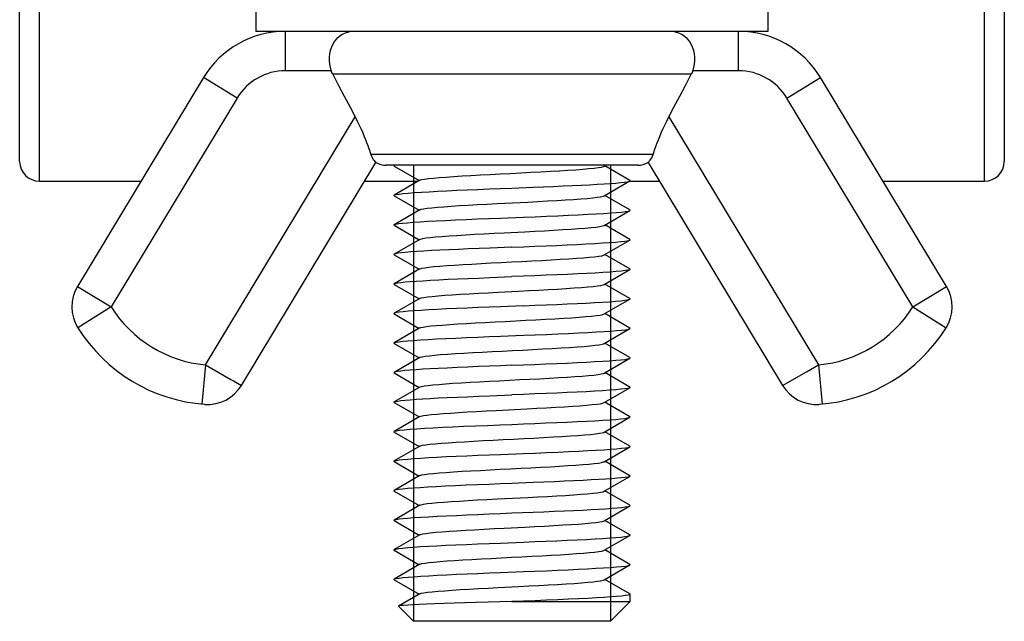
# Model space of a CAD drawing. Extents: x 0 to 420, y 0 to 297.
# Tile 67 of 75: x 365 to 375, y 169 to 175. Entities that reach past the tile are written whole.
import ezdxf

# ---------------------------------------------------------------- set-up
doc = ezdxf.new("R2010")
doc.units = 0
doc.header["$LTSCALE"] = 23.1
doc.layers.get('0').update_dxf_attribs({"linetype": 'CONTINUOUS'})
doc.layers.add('02___PRT_ALL_AXES', color=7, linetype='CONTINUOUS')

msp = doc.modelspace()

# ---------------------------------------------------------------- linework, layer by layer
at = {"color": 7, "linetype": 'CONTINUOUS'}
for p, q in [((365.324, 173.254), (365.324, 180.695)), ((374.924, 173.254), (374.924, 180.695)), ((365.124, 173.454), (365.124, 175.334)), ((375.124, 175.334), (375.124, 173.454)), ((367.823, 174.375), (367.823, 174.775)), ((372.426, 174.375), (372.426, 174.775)), ((366.991, 174.305), (365.712, 172.184)), ((367.334, 174.098), (366.991, 174.305)), ((368.289, 174.375), (367.823, 174.375)), ((371.944, 174.339), (368.305, 174.339)), ((372.426, 174.375), (371.96, 174.375)), ((372.915, 174.098), (373.258, 174.305)), ((374.537, 172.184), (373.258, 174.305)), ((367.334, 174.098), (366.054, 171.977)), ((374.195, 171.977), (372.915, 174.098)), ((367.011, 171.388), (368.53, 173.906)), ((371.719, 173.906), (373.238, 171.388)), ((371.558, 173.524), (368.691, 173.524)), ((367.376, 171.179), (368.742, 173.444)), ((368.927, 173.412), (368.925, 173.409)), ((368.925, 173.409), (368.927, 173.406)), ((368.931, 173.415), (368.927, 173.412)), ((368.927, 173.406), (369.181, 173.259)), ((371.061, 173.405), (371.078, 173.415)), ((371.322, 173.262), (371.068, 173.409)), ((371.507, 173.444), (372.873, 171.179)), ((365.324, 173.254), (366.357, 173.254)), ((368.628, 173.254), (369.172, 173.254)), ((369.188, 173.263), (368.927, 173.112)), ((371.061, 173.105), (371.322, 173.256)), ((371.322, 173.254), (371.621, 173.254)), ((373.892, 173.254), (374.924, 173.254)), ((368.927, 173.106), (369.181, 172.959)), ((370.124, 173.184), (370.338, 173.192)), ((371.322, 172.962), (371.068, 173.109)), ((369.974, 173.026), (370.285, 173.042)), ((369.188, 172.963), (368.927, 172.812)), ((371.061, 172.805), (371.322, 172.956)), ((368.927, 172.806), (369.181, 172.659)), ((371.322, 172.662), (371.068, 172.809)), ((369.188, 172.663), (368.927, 172.512)), ((371.061, 172.505), (371.322, 172.656)), ((368.927, 172.506), (369.181, 172.359)), ((370.124, 172.584), (369.902, 172.575)), ((371.322, 172.362), (371.068, 172.509)), ((369.188, 172.363), (368.927, 172.212)), ((371.061, 172.205), (371.322, 172.356)), ((368.927, 172.206), (369.181, 172.059)), ((369.9, 172.275), (370.124, 172.284)), ((371.322, 172.062), (371.068, 172.209)), ((365.712, 172.184), (366.054, 171.977)), ((374.195, 171.977), (374.537, 172.184)), ((369.188, 172.063), (368.927, 171.912)), ((371.061, 171.905), (371.322, 172.056)), ((366.054, 171.977), (365.715, 171.765)), ((368.927, 171.906), (369.181, 171.759)), ((371.322, 171.762), (371.068, 171.909)), ((374.195, 171.977), (374.534, 171.765)), ((369.188, 171.763), (368.927, 171.612)), ((371.061, 171.605), (371.322, 171.756)), ((368.927, 171.606), (369.181, 171.459)), ((371.322, 171.462), (371.068, 171.609)), ((369.188, 171.463), (368.927, 171.312)), ((371.061, 171.305), (371.322, 171.456)), ((367.011, 171.388), (366.975, 170.99)), ((367.011, 171.388), (367.269, 171.24)), ((368.927, 171.306), (369.181, 171.159)), ((371.322, 171.162), (371.068, 171.309)), ((372.873, 171.179), (373.117, 171.319)), ((373.117, 171.319), (373.238, 171.388)), ((373.238, 171.388), (373.274, 170.99)), ((369.188, 171.163), (368.927, 171.012)), ((371.061, 171.005), (371.322, 171.156)), ((368.927, 171.006), (369.181, 170.859)), ((369.896, 171.075), (370.124, 171.084)), ((371.084, 171), (371.068, 171.009)), ((369.964, 170.926), (370.275, 170.942)), ((371.322, 170.862), (371.084, 171)), ((369.188, 170.863), (368.927, 170.712)), ((371.061, 170.705), (371.322, 170.856)), ((368.927, 170.706), (369.181, 170.559)), ((371.322, 170.562), (371.068, 170.709)), ((369.188, 170.563), (368.927, 170.412)), ((371.061, 170.405), (371.322, 170.556)), ((368.927, 170.406), (369.181, 170.259)), ((371.322, 170.262), (371.068, 170.409)), ((369.188, 170.263), (368.927, 170.112)), ((371.061, 170.105), (371.322, 170.256)), ((368.927, 170.106), (369.181, 169.959)), ((370.341, 170.193), (370.124, 170.184)), ((371.322, 169.962), (371.068, 170.109)), ((369.974, 170.026), (370.285, 170.042)), ((369.188, 169.963), (368.927, 169.812)), ((371.061, 169.805), (371.322, 169.956)), ((368.927, 169.806), (369.181, 169.659)), ((370.124, 169.884), (370.341, 169.893)), ((371.322, 169.662), (371.068, 169.809)), ((369.188, 169.663), (368.927, 169.512)), ((371.061, 169.505), (371.322, 169.656)), ((368.927, 169.506), (369.181, 169.359)), ((371.322, 169.362), (371.068, 169.509)), ((369.188, 169.363), (368.927, 169.212)), ((371.061, 169.205), (371.322, 169.356)), ((368.927, 169.206), (369.181, 169.059)), ((371.322, 169.062), (371.068, 169.209)), ((369.188, 169.063), (368.973, 168.938)), ((369.124, 168.784), (368.972, 168.936)), ((370.124, 168.984), (371.324, 168.984)), ((371.124, 168.784), (371.324, 168.984)), ((371.124, 168.784), (369.124, 168.784))]:
    msp.add_line(p, q, dxfattribs=at)
at = {"color": 2, "linetype": 'CONTINUOUS'}
for p, q in [((369.124, 173.415), (369.124, 168.784)), ((371.124, 173.415), (371.124, 168.784))]:
    msp.add_line(p, q, dxfattribs=at)
at = {"color": 7, "linetype": 'CONTINUOUS'}
for points in [[(368.525, 174.775), (368.494, 174.773), (368.463, 174.768), (368.431, 174.758), (368.4, 174.743), (368.371, 174.724), (368.345, 174.701), (368.323, 174.674), (368.304, 174.644), (368.29, 174.613), (368.279, 174.58), (368.272, 174.547), (368.269, 174.513), (368.268, 174.478), (368.272, 174.443), (368.279, 174.409), (368.289, 174.375)], [(371.96, 174.375), (371.97, 174.409), (371.977, 174.443), (371.98, 174.478), (371.98, 174.513), (371.977, 174.547), (371.97, 174.58), (371.959, 174.613), (371.945, 174.644), (371.926, 174.674), (371.904, 174.701), (371.878, 174.724), (371.849, 174.743), (371.818, 174.758), (371.786, 174.768), (371.755, 174.773), (371.724, 174.775)], [(368.305, 174.339), (368.3, 174.348), (368.296, 174.357), (368.292, 174.366), (368.289, 174.375)], [(368.305, 174.339), (368.363, 174.227), (368.42, 174.118), (368.476, 174.011), (368.53, 173.906)], [(371.719, 173.906), (371.773, 174.011), (371.829, 174.118), (371.886, 174.227), (371.944, 174.339)], [(371.96, 174.375), (371.956, 174.366), (371.953, 174.357), (371.949, 174.348), (371.944, 174.339)], [(368.53, 173.906), (368.552, 173.862), (368.573, 173.821), (368.591, 173.781), (368.608, 173.744), (368.623, 173.709), (368.636, 173.676), (368.648, 173.645), (368.659, 173.617), (368.668, 173.591), (368.677, 173.567), (368.684, 173.545), (368.691, 173.524)], [(371.558, 173.524), (371.564, 173.545), (371.572, 173.567), (371.58, 173.59), (371.59, 173.616), (371.6, 173.644), (371.612, 173.675), (371.626, 173.708), (371.641, 173.743), (371.658, 173.781), (371.676, 173.821), (371.697, 173.862), (371.719, 173.906)], [(368.691, 173.524), (368.698, 173.506), (368.706, 173.489), (368.715, 173.475), (368.724, 173.464), (368.731, 173.455), (368.737, 173.449), (368.741, 173.445), (368.742, 173.444)], [(371.507, 173.444), (371.507, 173.445), (371.509, 173.446), (371.512, 173.449), (371.516, 173.453), (371.522, 173.459), (371.528, 173.467), (371.536, 173.478), (371.543, 173.491), (371.551, 173.507), (371.558, 173.524)], [(368.934, 173.415), (368.932, 173.414), (368.927, 173.412)], [(369.188, 173.263), (369.19, 173.264), (369.208, 173.27), (369.237, 173.275), (369.276, 173.28), (369.326, 173.285), (369.386, 173.291), (369.455, 173.296), (369.532, 173.301), (369.617, 173.307), (369.707, 173.312), (369.803, 173.317), (369.903, 173.322), (370.005, 173.328), (370.109, 173.333), (370.213, 173.338), (370.316, 173.344), (370.416, 173.349), (370.514, 173.354), (370.606, 173.36), (370.692, 173.365), (370.772, 173.37), (370.843, 173.375), (370.906, 173.381), (370.959, 173.386), (371.002, 173.391), (371.034, 173.397), (371.055, 173.402), (371.061, 173.405)], [(370.338, 173.192), (370.443, 173.197), (370.546, 173.201), (370.644, 173.205), (370.738, 173.209), (370.827, 173.214), (370.91, 173.218), (370.988, 173.222), (371.059, 173.226), (371.123, 173.231), (371.179, 173.235), (371.227, 173.239), (371.266, 173.244), (371.294, 173.248), (371.314, 173.252), (371.322, 173.256)], [(371.322, 173.256), (371.323, 173.257), (371.323, 173.261), (371.322, 173.262)], [(368.927, 173.106), (368.925, 173.109), (368.927, 173.112)], [(368.927, 173.112), (368.931, 173.114), (368.949, 173.119), (368.979, 173.123), (369.02, 173.128), (369.071, 173.133), (369.133, 173.137), (369.204, 173.142), (369.283, 173.147), (369.37, 173.151), (369.464, 173.156), (369.563, 173.161), (369.669, 173.165), (369.779, 173.17), (369.893, 173.175), (370.008, 173.179), (370.124, 173.184)], [(370.285, 173.042), (370.387, 173.047), (370.485, 173.053), (370.579, 173.058), (370.667, 173.063), (370.749, 173.069), (370.822, 173.074), (370.888, 173.079), (370.944, 173.084), (370.99, 173.09), (371.025, 173.095), (371.049, 173.1), (371.061, 173.105)], [(369.188, 172.963), (369.201, 172.968), (369.227, 172.973), (369.263, 172.979), (369.31, 172.984), (369.367, 172.989), (369.433, 172.994), (369.508, 173), (369.591, 173.005), (369.679, 173.01), (369.774, 173.016), (369.872, 173.021), (369.974, 173.026)], [(370.242, 172.889), (370.359, 172.893), (370.475, 172.898), (370.589, 172.903), (370.697, 172.908), (370.8, 172.912), (370.894, 172.917), (370.98, 172.922), (371.058, 172.926), (371.127, 172.931), (371.186, 172.936), (371.236, 172.94), (371.275, 172.945), (371.303, 172.95), (371.32, 172.955), (371.322, 172.956)], [(371.322, 172.956), (371.324, 172.959), (371.322, 172.962)], [(368.927, 172.806), (368.924, 172.808), (368.927, 172.812)], [(368.927, 172.812), (368.929, 172.813), (368.946, 172.818), (368.974, 172.823), (369.013, 172.827), (369.063, 172.832), (369.122, 172.837), (369.191, 172.841), (369.268, 172.846), (369.355, 172.851), (369.449, 172.855), (369.551, 172.86), (369.66, 172.865), (369.773, 172.87), (369.89, 172.874), (370.007, 172.879), (370.242, 172.889)], [(370.254, 172.74), (370.356, 172.746), (370.456, 172.751), (370.551, 172.756), (370.641, 172.762), (370.725, 172.767), (370.801, 172.772), (370.869, 172.778), (370.928, 172.783), (370.977, 172.788), (371.016, 172.793), (371.043, 172.799), (371.06, 172.804), (371.061, 172.805)], [(369.188, 172.663), (369.196, 172.666), (369.218, 172.672), (369.251, 172.677), (369.295, 172.682), (369.349, 172.688), (369.413, 172.693), (369.485, 172.698), (369.565, 172.703), (369.652, 172.709), (369.745, 172.714), (369.842, 172.719), (369.943, 172.725), (370.046, 172.73), (370.254, 172.74)], [(370.124, 172.584), (370.241, 172.588), (370.356, 172.593), (370.47, 172.598), (370.58, 172.602), (370.686, 172.607), (370.785, 172.612), (370.879, 172.616), (370.966, 172.621), (371.045, 172.626), (371.116, 172.63), (371.178, 172.635), (371.229, 172.64), (371.27, 172.644), (371.3, 172.649), (371.318, 172.654), (371.322, 172.656)], [(371.322, 172.656), (371.324, 172.658), (371.322, 172.662)], [(368.927, 172.512), (368.925, 172.508), (368.927, 172.506)], [(369.902, 172.575), (369.791, 172.57), (369.684, 172.566), (369.581, 172.561), (369.483, 172.557), (369.392, 172.553), (369.308, 172.548), (369.23, 172.544), (369.159, 172.539), (369.096, 172.535), (369.041, 172.53), (368.997, 172.526), (368.963, 172.521), (368.94, 172.516), (368.927, 172.512)], [(369.188, 172.363), (369.192, 172.365), (369.21, 172.37), (369.24, 172.375), (369.281, 172.381), (369.332, 172.386), (369.393, 172.391), (369.462, 172.397), (369.54, 172.402), (369.625, 172.407), (369.717, 172.412), (369.813, 172.418), (369.913, 172.423), (370.015, 172.428), (370.119, 172.434), (370.223, 172.439), (370.326, 172.444), (370.426, 172.449), (370.523, 172.455), (370.615, 172.46), (370.7, 172.465), (370.779, 172.471), (370.85, 172.476), (370.911, 172.481), (370.963, 172.486), (371.005, 172.492), (371.036, 172.497), (371.056, 172.502), (371.061, 172.505)], [(371.322, 172.356), (371.319, 172.354), (371.302, 172.35), (371.273, 172.345), (371.232, 172.34), (371.181, 172.335), (371.119, 172.33), (371.048, 172.326), (370.969, 172.321), (370.883, 172.316), (370.789, 172.312), (370.689, 172.307), (370.583, 172.303), (370.472, 172.298), (370.357, 172.293), (370.241, 172.289), (370.124, 172.284)], [(371.322, 172.362), (371.324, 172.359), (371.322, 172.356)], [(368.927, 172.206), (368.925, 172.207), (368.927, 172.212)], [(368.927, 172.212), (368.939, 172.216), (368.961, 172.221), (368.995, 172.225), (369.038, 172.23), (369.09, 172.234), (369.151, 172.239), (369.221, 172.243), (369.298, 172.248), (369.383, 172.252), (369.476, 172.257), (369.575, 172.261), (369.68, 172.266), (369.789, 172.27), (369.9, 172.275)], [(369.984, 172.127), (370.192, 172.137), (370.295, 172.143), (370.397, 172.148), (370.494, 172.153), (370.588, 172.158), (370.675, 172.164), (370.756, 172.169), (370.829, 172.174), (370.894, 172.18), (370.949, 172.185), (370.994, 172.19), (371.028, 172.195), (371.051, 172.201), (371.061, 172.205)], [(369.188, 172.063), (369.203, 172.069), (369.23, 172.074), (369.267, 172.079), (369.315, 172.084), (369.373, 172.09), (369.441, 172.095), (369.516, 172.1), (369.599, 172.106), (369.689, 172.111), (369.783, 172.116), (369.882, 172.121), (369.984, 172.127)], [(370.241, 171.988), (370.356, 171.993), (370.47, 171.998), (370.58, 172.002), (370.685, 172.007), (370.785, 172.012), (370.879, 172.016), (370.966, 172.021), (371.045, 172.026), (371.116, 172.03), (371.178, 172.035), (371.229, 172.04), (371.27, 172.044), (371.299, 172.049), (371.317, 172.054), (371.322, 172.056)], [(371.322, 172.056), (371.324, 172.058), (371.322, 172.062)], [(368.927, 171.912), (368.924, 171.909), (368.927, 171.906)], [(370.241, 171.988), (370.009, 171.979), (369.893, 171.975), (369.779, 171.97), (369.668, 171.965), (369.561, 171.961), (369.459, 171.956), (369.365, 171.951), (369.278, 171.946), (369.199, 171.942), (369.129, 171.937), (369.069, 171.932), (369.018, 171.928), (368.978, 171.923), (368.949, 171.919), (368.931, 171.914), (368.927, 171.912)], [(370.265, 171.841), (370.367, 171.846), (370.466, 171.852), (370.56, 171.857), (370.65, 171.862), (370.733, 171.867), (370.808, 171.873), (370.875, 171.878), (370.933, 171.883), (370.981, 171.889), (371.019, 171.894), (371.046, 171.899), (371.061, 171.905)], [(369.188, 171.763), (369.198, 171.767), (369.221, 171.772), (369.255, 171.778), (369.3, 171.783), (369.355, 171.788), (369.42, 171.793), (369.493, 171.799), (369.574, 171.804), (369.661, 171.809), (369.754, 171.815), (369.852, 171.82), (369.954, 171.825), (370.057, 171.83), (370.265, 171.841)], [(370.242, 171.689), (370.36, 171.693), (370.476, 171.698), (370.59, 171.703), (370.698, 171.708), (370.801, 171.712), (370.895, 171.717), (370.981, 171.722), (371.058, 171.726), (371.127, 171.731), (371.187, 171.736), (371.237, 171.741), (371.276, 171.745), (371.304, 171.75), (371.32, 171.755), (371.322, 171.756)], [(371.322, 171.756), (371.324, 171.759), (371.322, 171.762)], [(368.927, 171.606), (368.924, 171.609), (368.927, 171.612)], [(368.927, 171.612), (368.93, 171.613), (368.947, 171.618), (368.975, 171.623), (369.015, 171.628), (369.065, 171.632), (369.125, 171.637), (369.194, 171.641), (369.272, 171.646), (369.359, 171.651), (369.453, 171.656), (369.555, 171.66), (369.664, 171.665), (369.776, 171.67), (369.892, 171.675), (370.008, 171.679), (370.242, 171.689)], [(369.188, 171.463), (369.193, 171.465), (369.213, 171.471), (369.244, 171.476), (369.285, 171.481), (369.338, 171.486), (369.399, 171.492), (369.47, 171.497), (369.549, 171.502), (369.634, 171.508), (369.726, 171.513), (369.823, 171.518), (369.923, 171.524), (370.026, 171.529), (370.13, 171.534), (370.234, 171.539), (370.336, 171.545), (370.436, 171.55), (370.532, 171.555), (370.624, 171.561), (370.709, 171.566), (370.787, 171.571), (370.856, 171.576), (370.917, 171.582), (370.968, 171.587), (371.009, 171.592), (371.039, 171.598), (371.057, 171.603), (371.061, 171.605)], [(370.124, 171.384), (370.241, 171.388), (370.356, 171.393), (370.469, 171.398), (370.579, 171.402), (370.685, 171.407), (370.785, 171.412), (370.88, 171.416), (370.967, 171.421), (371.046, 171.426), (371.116, 171.43), (371.178, 171.435), (371.229, 171.44), (371.27, 171.444), (371.299, 171.449), (371.317, 171.454), (371.322, 171.456)], [(371.322, 171.456), (371.324, 171.458), (371.322, 171.462)], [(368.927, 171.312), (368.925, 171.308), (368.927, 171.306)], [(369.465, 171.356), (369.376, 171.352), (369.293, 171.347), (369.218, 171.343), (369.15, 171.339), (369.089, 171.334), (369.037, 171.33), (368.995, 171.325), (368.962, 171.321), (368.939, 171.316), (368.927, 171.312)], [(370.124, 171.384), (370.01, 171.379), (369.896, 171.375), (369.782, 171.37), (369.672, 171.365), (369.566, 171.361), (369.465, 171.356)], [(369.995, 171.227), (370.203, 171.238), (370.306, 171.243), (370.407, 171.248), (370.504, 171.254), (370.597, 171.259), (370.684, 171.264), (370.764, 171.27), (370.836, 171.275), (370.9, 171.28), (370.954, 171.285), (370.998, 171.291), (371.031, 171.296), (371.053, 171.301), (371.061, 171.305)], [(367.269, 171.24), (367.296, 171.225), (367.376, 171.179)], [(369.188, 171.163), (369.189, 171.164), (369.206, 171.169), (369.233, 171.174), (369.272, 171.18), (369.321, 171.185), (369.38, 171.19), (369.448, 171.195), (369.524, 171.201), (369.608, 171.206)], [(369.608, 171.206), (369.698, 171.211), (369.793, 171.217), (369.892, 171.222), (369.995, 171.227)], [(371.322, 171.156), (371.318, 171.154), (371.3, 171.149), (371.27, 171.144), (371.23, 171.14), (371.178, 171.135), (371.116, 171.13), (371.045, 171.126), (370.966, 171.121), (370.879, 171.116), (370.785, 171.112), (370.685, 171.107), (370.58, 171.102), (370.47, 171.098), (370.356, 171.093), (370.241, 171.088), (370.124, 171.084)], [(371.322, 171.162), (371.324, 171.158), (371.322, 171.156)], [(368.927, 171.006), (368.925, 171.008), (368.927, 171.012)], [(368.927, 171.012), (368.941, 171.017), (368.964, 171.021), (368.997, 171.026), (369.04, 171.03), (369.091, 171.034), (369.15, 171.039), (369.218, 171.043), (369.293, 171.047), (369.376, 171.052), (369.465, 171.056)], [(369.465, 171.056), (369.566, 171.061), (369.673, 171.065), (369.783, 171.07), (369.896, 171.075)], [(370.275, 170.942), (370.377, 170.947), (370.475, 170.952), (370.57, 170.957), (370.658, 170.963), (370.741, 170.968), (370.815, 170.973), (370.882, 170.979), (370.939, 170.984), (370.986, 170.989), (371.022, 170.994), (371.048, 171), (371.061, 171.005)], [(369.188, 170.863), (369.199, 170.867), (369.224, 170.873), (369.259, 170.878), (369.305, 170.883), (369.361, 170.889), (369.426, 170.894), (369.5, 170.899), (369.582, 170.904), (369.67, 170.91), (369.764, 170.915), (369.862, 170.92), (369.964, 170.926)], [(370.124, 170.784), (370.241, 170.788), (370.356, 170.793), (370.469, 170.798), (370.579, 170.802), (370.685, 170.807), (370.786, 170.812), (370.88, 170.816), (370.967, 170.821), (371.046, 170.826), (371.117, 170.83), (371.178, 170.835), (371.229, 170.84), (371.27, 170.844), (371.299, 170.849), (371.317, 170.854), (371.322, 170.856)], [(371.322, 170.856), (371.324, 170.858), (371.322, 170.862)], [(368.927, 170.706), (368.924, 170.709), (368.927, 170.712)], [(368.927, 170.712), (368.931, 170.714), (368.95, 170.719), (368.983, 170.724), (369.029, 170.729), (369.088, 170.734), (369.157, 170.739), (369.237, 170.744), (369.325, 170.749), (369.421, 170.754), (369.525, 170.759), (369.636, 170.764), (369.754, 170.769), (369.876, 170.774), (370, 170.779), (370.124, 170.784)], [(369.188, 170.563), (369.194, 170.566), (369.215, 170.571), (369.247, 170.576), (369.29, 170.582), (369.343, 170.587), (369.406, 170.592), (369.477, 170.598), (369.557, 170.603), (369.643, 170.608), (369.735, 170.613), (369.832, 170.619), (369.933, 170.624), (370.036, 170.629), (370.14, 170.635), (370.244, 170.64), (370.346, 170.645), (370.446, 170.651), (370.542, 170.656), (370.632, 170.661), (370.717, 170.666), (370.794, 170.672), (370.863, 170.677), (370.923, 170.682), (370.973, 170.688), (371.012, 170.693), (371.041, 170.698), (371.059, 170.703), (371.061, 170.705)], [(370.242, 170.489), (370.359, 170.493), (370.475, 170.498), (370.589, 170.503), (370.697, 170.508), (370.799, 170.512), (370.893, 170.517), (370.979, 170.522), (371.057, 170.526), (371.127, 170.531), (371.187, 170.536), (371.238, 170.541), (371.277, 170.545), (371.304, 170.55), (371.32, 170.555), (371.322, 170.556)], [(371.322, 170.556), (371.324, 170.559), (371.322, 170.562)], [(368.927, 170.406), (368.924, 170.409), (368.927, 170.412)], [(368.927, 170.412), (368.931, 170.414), (368.948, 170.418), (368.977, 170.423), (369.017, 170.428), (369.067, 170.432), (369.127, 170.437), (369.197, 170.442), (369.276, 170.446), (369.362, 170.451), (369.457, 170.456), (369.559, 170.46), (369.667, 170.465), (369.778, 170.47), (369.893, 170.475), (370.008, 170.479), (370.242, 170.489)], [(369.188, 170.263), (369.19, 170.264), (369.208, 170.27), (369.237, 170.275), (369.276, 170.28), (369.326, 170.285), (369.386, 170.291), (369.455, 170.296), (369.532, 170.301), (369.617, 170.307), (369.707, 170.312), (369.803, 170.317), (369.903, 170.322), (370.005, 170.328), (370.109, 170.333), (370.213, 170.338), (370.316, 170.344), (370.416, 170.349), (370.514, 170.354), (370.606, 170.36), (370.692, 170.365), (370.772, 170.37), (370.843, 170.375), (370.906, 170.381), (370.959, 170.386), (371.002, 170.391), (371.034, 170.397), (371.055, 170.402), (371.061, 170.405)], [(371.274, 170.245), (371.238, 170.241), (371.193, 170.236), (371.139, 170.232), (371.077, 170.228), (371.007, 170.223), (370.93, 170.219), (370.846, 170.215), (370.754, 170.21), (370.657, 170.206), (370.555, 170.201), (370.449, 170.197), (370.341, 170.193)], [(371.322, 170.256), (371.318, 170.254), (371.301, 170.249), (371.274, 170.245)], [(371.322, 170.262), (371.324, 170.258), (371.322, 170.256)], [(368.927, 170.112), (368.924, 170.109), (368.927, 170.106)], [(370.124, 170.184), (370.007, 170.179), (369.889, 170.174), (369.773, 170.17), (369.659, 170.165), (369.551, 170.16), (369.448, 170.155), (369.354, 170.151), (369.268, 170.146), (369.191, 170.141), (369.122, 170.137), (369.063, 170.132), (369.013, 170.127), (368.974, 170.123), (368.946, 170.118), (368.929, 170.113), (368.927, 170.112)], [(371.025, 170.095), (371.049, 170.1), (371.061, 170.105)], [(369.188, 169.963), (369.201, 169.968), (369.227, 169.973), (369.263, 169.979), (369.31, 169.984), (369.367, 169.989), (369.433, 169.994), (369.508, 170), (369.591, 170.005), (369.679, 170.01), (369.774, 170.016), (369.872, 170.021), (369.974, 170.026)], [(370.285, 170.042), (370.387, 170.047), (370.485, 170.053), (370.579, 170.058), (370.667, 170.063), (370.749, 170.069), (370.822, 170.074), (370.888, 170.079), (370.944, 170.084), (370.99, 170.09), (371.025, 170.095)], [(370.341, 169.893), (370.449, 169.897), (370.554, 169.901), (370.656, 169.906), (370.752, 169.91), (370.843, 169.914), (370.927, 169.919), (371.004, 169.923), (371.074, 169.927), (371.137, 169.932), (371.191, 169.936), (371.237, 169.941), (371.274, 169.945)], [(371.274, 169.945), (371.302, 169.949), (371.318, 169.954), (371.322, 169.956)], [(371.322, 169.956), (371.324, 169.958), (371.322, 169.962)], [(368.927, 169.806), (368.924, 169.809), (368.927, 169.812)], [(368.927, 169.812), (368.931, 169.814), (368.948, 169.818), (368.977, 169.823), (369.017, 169.828), (369.067, 169.832), (369.128, 169.837), (369.197, 169.842), (369.276, 169.846), (369.363, 169.851), (369.458, 169.856), (369.56, 169.86), (369.667, 169.865), (369.778, 169.87), (369.893, 169.875), (370.008, 169.879), (370.124, 169.884)], [(370.254, 169.74), (370.356, 169.746), (370.456, 169.751), (370.551, 169.756), (370.641, 169.762), (370.725, 169.767), (370.801, 169.772), (370.869, 169.778), (370.928, 169.783), (370.977, 169.788), (371.016, 169.793), (371.043, 169.799), (371.06, 169.804), (371.061, 169.805)], [(369.188, 169.663), (369.196, 169.666), (369.218, 169.672), (369.251, 169.677), (369.295, 169.682), (369.349, 169.688), (369.413, 169.693), (369.485, 169.698), (369.565, 169.703), (369.652, 169.709), (369.745, 169.714), (369.842, 169.719), (369.943, 169.725), (370.046, 169.73), (370.254, 169.74)], [(370.007, 169.579), (370.241, 169.588), (370.356, 169.593), (370.469, 169.598), (370.579, 169.602), (370.686, 169.607), (370.787, 169.612), (370.882, 169.616), (370.969, 169.621), (371.048, 169.626), (371.118, 169.63), (371.179, 169.635), (371.23, 169.64), (371.27, 169.644), (371.299, 169.649), (371.318, 169.654), (371.322, 169.656)], [(371.322, 169.656), (371.324, 169.658), (371.322, 169.662)], [(368.927, 169.506), (368.924, 169.508), (368.927, 169.512)], [(368.927, 169.512), (368.929, 169.513), (368.946, 169.518), (368.974, 169.523), (369.014, 169.527), (369.065, 169.532), (369.126, 169.537), (369.196, 169.542), (369.275, 169.546), (369.361, 169.551), (369.454, 169.556), (369.555, 169.56), (369.663, 169.565), (369.775, 169.57), (369.891, 169.574), (370.007, 169.579)], [(369.188, 169.363), (369.192, 169.365), (369.21, 169.37), (369.24, 169.375), (369.281, 169.381), (369.332, 169.386), (369.393, 169.391), (369.462, 169.397), (369.54, 169.402), (369.625, 169.407), (369.717, 169.412), (369.813, 169.418), (369.913, 169.423), (370.015, 169.428), (370.119, 169.434), (370.223, 169.439), (370.326, 169.444), (370.426, 169.449), (370.523, 169.455), (370.615, 169.46), (370.7, 169.465), (370.779, 169.471), (370.85, 169.476), (370.911, 169.481), (370.963, 169.486), (371.005, 169.492), (371.036, 169.497), (371.056, 169.502), (371.061, 169.505)], [(370.242, 169.289), (370.358, 169.293), (370.474, 169.298), (370.587, 169.303), (370.695, 169.307), (370.796, 169.312), (370.89, 169.317), (370.976, 169.322), (371.054, 169.326), (371.124, 169.331), (371.185, 169.336), (371.236, 169.34), (371.276, 169.345), (371.304, 169.35), (371.32, 169.355), (371.322, 169.356)], [(371.322, 169.356), (371.324, 169.359), (371.322, 169.362)], [(368.927, 169.206), (368.924, 169.209), (368.927, 169.212)], [(368.927, 169.212), (368.931, 169.214), (368.949, 169.219), (368.978, 169.223), (369.018, 169.228), (369.069, 169.233), (369.13, 169.237), (369.2, 169.242), (369.279, 169.247), (369.366, 169.251), (369.461, 169.256), (369.562, 169.261), (369.669, 169.265), (369.779, 169.27), (369.893, 169.275), (370.008, 169.279), (370.242, 169.289)], [(369.984, 169.127), (370.192, 169.137), (370.295, 169.143), (370.397, 169.148), (370.494, 169.153), (370.588, 169.158), (370.675, 169.164), (370.756, 169.169), (370.829, 169.174), (370.894, 169.18), (370.949, 169.185), (370.994, 169.19), (371.028, 169.195), (371.051, 169.201), (371.061, 169.205)], [(369.188, 169.063), (369.203, 169.069), (369.23, 169.074), (369.267, 169.079), (369.315, 169.084), (369.373, 169.09), (369.441, 169.095), (369.516, 169.1), (369.599, 169.106), (369.689, 169.111), (369.783, 169.116), (369.882, 169.121), (369.984, 169.127)], [(371.324, 169.059), (371.32, 169.055), (371.304, 169.05), (371.276, 169.045), (371.237, 169.04), (371.187, 169.036), (371.127, 169.031), (371.058, 169.026), (370.981, 169.022), (370.895, 169.017), (370.8, 169.012), (370.698, 169.008), (370.59, 169.003), (370.476, 168.998), (370.36, 168.993), (370.242, 168.989), (370.124, 168.984)], [(371.322, 169.062), (371.324, 169.059), (371.324, 169.059)], [(368.973, 168.938), (368.972, 168.937), (368.972, 168.936)], [(370.124, 168.984), (370.002, 168.981), (369.881, 168.978), (369.762, 168.974), (369.646, 168.971), (369.537, 168.968), (369.434, 168.965), (369.341, 168.962), (369.256, 168.959), (369.182, 168.956), (369.118, 168.952), (369.065, 168.949), (369.023, 168.946), (368.994, 168.943), (368.976, 168.94), (368.973, 168.938)]]:
    msp.add_lwpolyline(points, dxfattribs=at)
for centre, radius, start, end in [((367.823, 173.803), 0.972, 90, 148.9), ((372.426, 173.803), 0.972, 31.1, 90), ((367.823, 173.803), 0.572, 90, 148.9), ((372.426, 173.803), 0.572, 31.1, 90), ((365.324, 173.454), 0.2, 180, 270), ((368.847, 173.615), 0.2, 238.3321, 270), ((371.402, 173.615), 0.2, 270, 301.6679), ((374.924, 173.454), 0.2, 270, 360), ((366.054, 171.977), 0.4, 148.9, 212.0397), ((374.195, 171.977), 0.4, 327.9603, 31.1), ((367.127, 172.649), 1.266, 212.0397, 264.7501), ((373.122, 172.649), 1.266, 275.2499, 327.9603), ((367.127, 172.649), 1.666, 212.0397, 265.7603), ((373.122, 172.649), 1.666, 274.2397, 327.9603), ((367.034, 171.386), 0.4, 265.7783, 328.9), ((373.215, 171.386), 0.4, 211.1, 274.2217)]:
    msp.add_arc(centre, radius, start, end, dxfattribs=at)
at = {"layer": '02___PRT_ALL_AXES', "color": 7, "linetype": 'CONTINUOUS'}
for p, q in [((367.524, 175.135), (367.524, 174.775)), ((372.724, 175.135), (372.724, 174.775)), ((372.724, 174.775), (367.524, 174.775)), ((371.402, 173.415), (368.847, 173.415)), ((371.324, 168.984), (371.324, 169.059))]:
    msp.add_line(p, q, dxfattribs=at)

doc.saveas('drawing.dxf')
